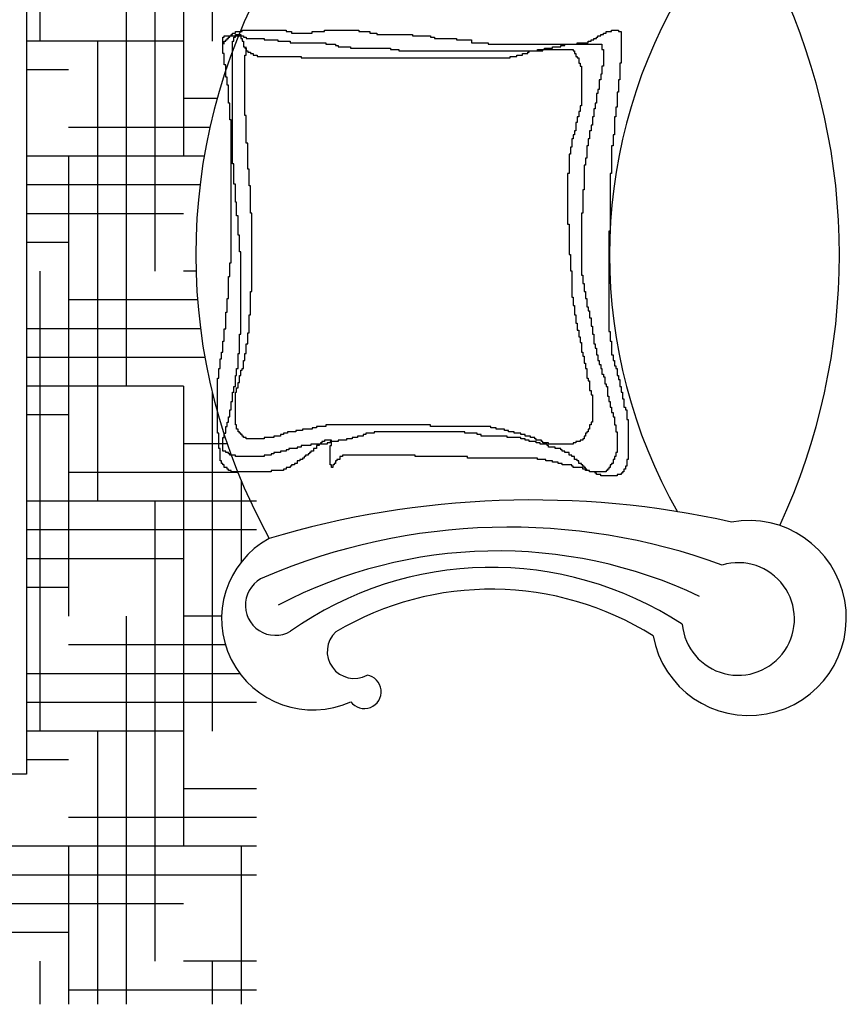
# Model space of a CAD drawing. Header units: millimetres. Extents: x -30782 to 40110, y 35885 to 73818.
# Tile 119 of 166: x 9181 to 10260, y 68543 to 69827. Entities that reach past the tile are written whole.
import ezdxf

# ---------------------------------------------------------------- set-up
doc = ezdxf.new("R2010")
doc.units = ezdxf.units.MM

# ---------------------------------------------------------------- blocks, each defined once
blk = doc.blocks.new('A$C107E516A')
for p, q in [((2691.2, 1848.9, -685.7), (2691.2, 1256.1, -685.7)), ((2916.2, 1848.9, -685.7), (2916.2, 1256.1, -685.7)), ((2878.7, 1706.1, -685.7), (2878.7, 1106.1, -685.7)), ((2841.2, 1556.1, -685.7), (2841.2, 956.1, -685.7)), ((2673.9, 1548.9, -685.7), (2673.9, 300, -685.7)), ((2803.7, 1406.1, -685.7), (2803.7, 806.1, -685.7)), ((2930.1, 1239.8, -685.7), (2930.1, 1261.3, -685.7)), ((2930.1, 1261.3, -685.7), (2931.9, 1261.3, -685.7)), ((2931.9, 1263.1, -685.7), (2957, 1263.1, -685.7)), ((2931.9, 1261.3, -685.7), (2931.9, 1263.1, -685.7)), ((2935.5, 1259.5, -685.7), (2937.3, 1259.5, -685.7)), ((2935.5, 1257.7, -685.7), (2935.5, 1259.5, -685.7)), ((2937.3, 1261.3, -685.7), (2939.1, 1261.3, -685.7)), ((2937.3, 1259.5, -685.7), (2937.3, 1261.3, -685.7)), ((2939.1, 1263.1, -685.7), (2940.9, 1263.1, -685.7)), ((2939.1, 1261.3, -685.7), (2939.1, 1263.1, -685.7)), ((2940.9, 1263.1, -685.7), (2940.9, 1264.9, -685.7)), ((2940.9, 1264.9, -685.7), (2942.7, 1264.9, -685.7)), ((2942.7, 1266.7, -685.7), (2946.3, 1266.7, -685.7)), ((2942.7, 1264.9, -685.7), (2942.7, 1266.7, -685.7)), ((2944.5, 1255.9, -685.7), (2944.5, 1261.3, -685.7)), ((2944.5, 1261.3, -685.7), (2946.3, 1261.3, -685.7)), ((2946.3, 1268.5, -685.7), (2955.2, 1268.5, -685.7)), ((2946.3, 1266.7, -685.7), (2946.3, 1268.5, -685.7)), ((2946.3, 1261.3, -685.7), (2946.3, 1264.9, -685.7)), ((2946.3, 1264.9, -685.7), (2953.4, 1264.9, -685.7)), ((2953.4, 1264.9, -685.7), (2953.4, 1259.5, -685.7)), ((2953.4, 1259.5, -685.7), (2955.2, 1259.5, -685.7)), ((2955.2, 1270.3, -685.7), (3012.6, 1270.3, -685.7)), ((2955.2, 1268.5, -685.7), (2955.2, 1270.3, -685.7)), ((2955.2, 1259.5, -685.7), (2955.2, 1255.9, -685.7)), ((2957, 1263.1, -685.7), (2957, 1261.3, -685.7)), ((2957, 1261.3, -685.7), (2960.6, 1261.3, -685.7)), ((2960.6, 1261.3, -685.7), (2960.6, 1259.5, -685.7)), ((2960.6, 1259.5, -685.7), (2983.9, 1259.5, -685.7)), ((2983.9, 1259.5, -685.7), (2983.9, 1257.7, -685.7)), ((3012.6, 1270.3, -685.7), (3012.6, 1268.5, -685.7)), ((3012.6, 1268.5, -685.7), (3019.7, 1268.5, -685.7)), ((3019.7, 1268.5, -685.7), (3019.7, 1266.7, -685.7)), ((3019.7, 1266.7, -685.7), (3046.6, 1266.7, -685.7)), ((3046.6, 1268.5, -685.7), (3062.8, 1268.5, -685.7)), ((3046.6, 1266.7, -685.7), (3046.6, 1268.5, -685.7)), ((3062.8, 1270.3, -685.7), (3107.6, 1270.3, -685.7)), ((3062.8, 1268.5, -685.7), (3062.8, 1270.3, -685.7)), ((3107.6, 1270.3, -685.7), (3107.6, 1268.5, -685.7)), ((3107.6, 1268.5, -685.7), (3121.9, 1268.5, -685.7)), ((3121.9, 1268.5, -685.7), (3121.9, 1266.7, -685.7)), ((3121.9, 1266.7, -685.7), (3130.9, 1266.7, -685.7)), ((3130.9, 1266.7, -685.7), (3130.9, 1264.9, -685.7)), ((3130.9, 1264.9, -685.7), (3177.5, 1264.9, -685.7)), ((3177.5, 1264.9, -685.7), (3177.5, 1263.1, -685.7)), ((3177.5, 1263.1, -685.7), (3200.8, 1263.1, -685.7)), ((3200.8, 1263.1, -685.7), (3200.8, 1261.3, -685.7)), ((3200.8, 1261.3, -685.7), (3206.2, 1261.3, -685.7)), ((3206.2, 1261.3, -685.7), (3206.2, 1259.5, -685.7)), ((3206.2, 1259.5, -685.7), (3234.8, 1259.5, -685.7)), ((3234.8, 1259.5, -685.7), (3234.8, 1257.7, -685.7)), ((3414.1, 1259.5, -685.7), (3417.7, 1259.5, -685.7)), ((3414.1, 1257.7, -685.7), (3414.1, 1259.5, -685.7)), ((3417.7, 1261.3, -685.7), (3419.5, 1261.3, -685.7)), ((3417.7, 1259.5, -685.7), (3417.7, 1261.3, -685.7)), ((3419.5, 1263.1, -685.7), (3423.1, 1263.1, -685.7)), ((3419.5, 1261.3, -685.7), (3419.5, 1263.1, -685.7)), ((3423.1, 1263.1, -685.7), (3423.1, 1264.9, -685.7)), ((3423.1, 1264.9, -685.7), (3426.6, 1264.9, -685.7)), ((3426.6, 1266.7, -685.7), (3430.2, 1266.7, -685.7)), ((3426.6, 1264.9, -685.7), (3426.6, 1266.7, -685.7)), ((3430.2, 1268.5, -685.7), (3437.4, 1268.5, -685.7)), ((3430.2, 1266.7, -685.7), (3430.2, 1268.5, -685.7)), ((3437.4, 1270.3, -685.7), (3446.4, 1270.3, -685.7)), ((3437.4, 1268.5, -685.7), (3437.4, 1270.3, -685.7)), ((3446.4, 1270.3, -685.7), (3446.4, 1268.5, -685.7)), ((3446.4, 1268.5, -685.7), (3449.9, 1268.5, -685.7)), ((3449.9, 1268.5, -685.7), (3449.9, 1227.2, -685.7)), ((2878.7, 1256.1, -685.7), (2673.9, 1256.1, -685.7)), ((2766.2, 1256.1, -685.7), (2766.2, 656.1, -685.7)), ((2931.9, 1255.9, -685.7), (2933.7, 1255.9, -685.7)), ((2931.9, 1252.3, -685.7), (2931.9, 1255.9, -685.7)), ((2933.7, 1255.9, -685.7), (2933.7, 1257.7, -685.7)), ((2933.7, 1257.7, -685.7), (2935.5, 1257.7, -685.7)), ((2942.7, 1096.3, -685.7), (2942.7, 1255.9, -685.7)), ((2942.7, 1255.9, -685.7), (2944.5, 1255.9, -685.7)), ((2955.2, 1255.9, -685.7), (2957, 1255.9, -685.7)), ((2957, 1255.9, -685.7), (2957, 1248.8, -685.7)), ((2957, 1248.8, -685.7), (2958.8, 1248.8, -685.7)), ((2958.8, 1248.8, -685.7), (2958.8, 1247, -685.7)), ((2958.8, 1247, -685.7), (2960.6, 1247, -685.7)), ((2960.6, 1238, -685.7), (2960.6, 1248.8, -685.7)), ((2960.6, 1247, -685.7), (2960.6, 1243.4, -685.7)), ((2983.9, 1257.7, -685.7), (3001.8, 1257.7, -685.7)), ((3001.8, 1257.7, -685.7), (3001.8, 1255.9, -685.7)), ((3001.8, 1255.9, -685.7), (3018, 1255.9, -685.7)), ((3018, 1255.9, -685.7), (3018, 1254.1, -685.7)), ((3018, 1254.1, -685.7), (3064.6, 1254.1, -685.7)), ((3064.6, 1254.1, -685.7), (3064.6, 1252.3, -685.7)), ((3064.6, 1252.3, -685.7), (3077.1, 1252.3, -685.7)), ((3077.1, 1252.3, -685.7), (3077.1, 1250.5, -685.7)), ((3077.1, 1250.5, -685.7), (3080.7, 1250.5, -685.7)), ((3080.7, 1250.5, -685.7), (3080.7, 1248.8, -685.7)), ((3080.7, 1248.8, -685.7), (3096.8, 1248.8, -685.7)), ((3096.8, 1248.8, -685.7), (3096.8, 1247, -685.7)), ((3096.8, 1247, -685.7), (3148.8, 1247, -685.7)), ((3148.8, 1247, -685.7), (3148.8, 1245.2, -685.7)), ((3234.8, 1257.7, -685.7), (3254.6, 1257.7, -685.7)), ((3254.6, 1257.7, -685.7), (3254.6, 1254.1, -685.7)), ((3254.6, 1254.1, -685.7), (3276.1, 1254.1, -685.7)), ((3276.1, 1254.1, -685.7), (3276.1, 1252.3, -685.7)), ((3276.1, 1252.3, -685.7), (3392.6, 1252.3, -685.7)), ((3349.6, 1245.2, -685.7), (3349.6, 1247, -685.7)), ((3349.6, 1247, -685.7), (3360.3, 1247, -685.7)), ((3360.3, 1248.8, -685.7), (3371.1, 1248.8, -685.7)), ((3360.3, 1247, -685.7), (3360.3, 1248.8, -685.7)), ((3371.1, 1250.5, -685.7), (3376.5, 1250.5, -685.7)), ((3371.1, 1248.8, -685.7), (3371.1, 1250.5, -685.7)), ((3376.5, 1252.3, -685.7), (3424.8, 1252.3, -685.7)), ((3376.5, 1250.5, -685.7), (3376.5, 1252.3, -685.7)), ((3392.6, 1254.1, -685.7), (3406.9, 1254.1, -685.7)), ((3392.6, 1252.3, -685.7), (3392.6, 1254.1, -685.7)), ((3406.9, 1255.9, -685.7), (3410.5, 1255.9, -685.7)), ((3406.9, 1254.1, -685.7), (3406.9, 1255.9, -685.7)), ((3410.5, 1255.9, -685.7), (3410.5, 1257.7, -685.7)), ((3410.5, 1257.7, -685.7), (3414.1, 1257.7, -685.7)), ((3424.8, 1252.3, -685.7), (3424.8, 1245.2, -685.7)), ((2931.9, 1239.8, -685.7), (2930.1, 1239.8, -685.7)), ((2931.9, 1225.4, -685.7), (2931.9, 1239.8, -685.7)), ((2958.8, 1238, -685.7), (2960.6, 1238, -685.7)), ((2958.8, 1159.1, -685.7), (2958.8, 1238, -685.7)), ((2960.6, 1243.4, -685.7), (2962.4, 1243.4, -685.7)), ((2962.4, 1243.4, -685.7), (2962.4, 1241.6, -685.7)), ((2962.4, 1241.6, -685.7), (2966, 1241.6, -685.7)), ((2966, 1241.6, -685.7), (2966, 1239.8, -685.7)), ((2966, 1239.8, -685.7), (2969.6, 1239.8, -685.7)), ((2969.6, 1239.8, -685.7), (2969.6, 1238, -685.7)), ((2969.6, 1238, -685.7), (2974.9, 1238, -685.7)), ((2974.9, 1238, -685.7), (2974.9, 1236.2, -685.7)), ((2974.9, 1236.2, -685.7), (3032.3, 1236.2, -685.7)), ((3032.3, 1236.2, -685.7), (3032.3, 1234.4, -685.7)), ((3032.3, 1234.4, -685.7), (3304.8, 1234.4, -685.7)), ((3148.8, 1245.2, -685.7), (3159.6, 1245.2, -685.7)), ((3159.6, 1245.2, -685.7), (3159.6, 1243.4, -685.7)), ((3159.6, 1243.4, -685.7), (3340.6, 1243.4, -685.7)), ((3304.8, 1234.4, -685.7), (3304.8, 1236.2, -685.7)), ((3304.8, 1236.2, -685.7), (3313.7, 1236.2, -685.7)), ((3313.7, 1238, -685.7), (3320.9, 1238, -685.7)), ((3313.7, 1236.2, -685.7), (3313.7, 1238, -685.7)), ((3320.9, 1239.8, -685.7), (3328.1, 1239.8, -685.7)), ((3320.9, 1238, -685.7), (3320.9, 1239.8, -685.7)), ((3328.1, 1241.6, -685.7), (3329.8, 1241.6, -685.7)), ((3328.1, 1239.8, -685.7), (3328.1, 1241.6, -685.7)), ((3329.8, 1243.4, -685.7), (3347.8, 1243.4, -685.7)), ((3329.8, 1241.6, -685.7), (3329.8, 1243.4, -685.7)), ((3340.6, 1245.2, -685.7), (3349.6, 1245.2, -685.7)), ((3340.6, 1243.4, -685.7), (3340.6, 1245.2, -685.7)), ((3347.8, 1243.4, -685.7), (3347.8, 1245.2, -685.7)), ((3347.8, 1245.2, -685.7), (3387.2, 1245.2, -685.7)), ((3387.2, 1245.2, -685.7), (3387.2, 1243.4, -685.7)), ((3387.2, 1243.4, -685.7), (3389, 1243.4, -685.7)), ((3389, 1243.4, -685.7), (3389, 1239.8, -685.7)), ((3389, 1239.8, -685.7), (3390.8, 1239.8, -685.7)), ((3390.8, 1239.8, -685.7), (3390.8, 1236.2, -685.7)), ((3390.8, 1236.2, -685.7), (3392.6, 1236.2, -685.7)), ((3392.6, 1236.2, -685.7), (3392.6, 1234.4, -685.7)), ((3392.6, 1234.4, -685.7), (3394.4, 1234.4, -685.7)), ((3394.4, 1234.4, -685.7), (3394.4, 1227.2, -685.7)), ((3424.8, 1245.2, -685.7), (3426.6, 1245.2, -685.7)), ((3426.6, 1245.2, -685.7), (3426.6, 1223.6, -685.7)), ((2933.7, 1225.4, -685.7), (2931.9, 1225.4, -685.7)), ((2933.7, 1209.3, -685.7), (2933.7, 1225.4, -685.7)), ((3394.4, 1227.2, -685.7), (3396.2, 1227.2, -685.7)), ((3396.2, 1227.2, -685.7), (3396.2, 1223.6, -685.7)), ((3396.2, 1223.6, -685.7), (3398, 1223.6, -685.7)), ((3398, 1223.6, -685.7), (3398, 1171.6, -685.7)), ((3424.8, 1223.6, -685.7), (3424.8, 1212.9, -685.7)), ((3426.6, 1223.6, -685.7), (3424.8, 1223.6, -685.7)), ((3448.2, 1227.2, -685.7), (3448.2, 1205.7, -685.7)), ((3449.9, 1227.2, -685.7), (3448.2, 1227.2, -685.7)), ((2728.7, 1218.6, -685.7), (2673.9, 1218.6, -685.7)), ((2935.5, 1209.3, -685.7), (2933.7, 1209.3, -685.7)), ((2935.5, 1198.5, -685.7), (2935.5, 1209.3, -685.7)), ((3423.1, 1212.9, -685.7), (3423.1, 1205.7, -685.7)), ((3424.8, 1212.9, -685.7), (3423.1, 1212.9, -685.7)), ((2937.3, 1198.5, -685.7), (2935.5, 1198.5, -685.7)), ((2937.3, 1175.2, -685.7), (2937.3, 1198.5, -685.7)), ((3421.3, 1205.7, -685.7), (3421.3, 1193.1, -685.7)), ((3423.1, 1205.7, -685.7), (3421.3, 1205.7, -685.7)), ((3446.4, 1205.7, -685.7), (3446.4, 1189.6, -685.7)), ((3448.2, 1205.7, -685.7), (3446.4, 1205.7, -685.7)), ((3417.7, 1187.8, -685.7), (3417.7, 1175.2, -685.7)), ((3419.5, 1187.8, -685.7), (3417.7, 1187.8, -685.7)), ((3419.5, 1193.1, -685.7), (3419.5, 1187.8, -685.7)), ((3421.3, 1193.1, -685.7), (3419.5, 1193.1, -685.7)), ((3444.6, 1189.6, -685.7), (3444.6, 1169.8, -685.7)), ((3446.4, 1189.6, -685.7), (3444.6, 1189.6, -685.7)), ((2922.4, 1181.1, -685.7), (2878.7, 1181.1, -685.7)), ((2939.1, 1175.2, -685.7), (2937.3, 1175.2, -685.7)), ((2939.1, 1153.7, -685.7), (2939.1, 1175.2, -685.7)), ((3396.2, 1171.6, -685.7), (3396.2, 1164.4, -685.7)), ((3398, 1171.6, -685.7), (3396.2, 1171.6, -685.7)), ((3415.9, 1175.2, -685.7), (3415.9, 1168, -685.7)), ((3417.7, 1175.2, -685.7), (3415.9, 1175.2, -685.7)), ((3442.8, 1169.8, -685.7), (3442.8, 1157.3, -685.7)), ((3444.6, 1169.8, -685.7), (3442.8, 1169.8, -685.7)), ((2960.6, 1159.1, -685.7), (2958.8, 1159.1, -685.7)), ((2960.6, 1123.2, -685.7), (2960.6, 1159.1, -685.7)), ((3392.6, 1157.3, -685.7), (3392.6, 1150.1, -685.7)), ((3394.4, 1157.3, -685.7), (3392.6, 1157.3, -685.7)), ((3396.2, 1164.4, -685.7), (3394.4, 1164.4, -685.7)), ((3394.4, 1164.4, -685.7), (3394.4, 1157.3, -685.7)), ((3412.3, 1157.3, -685.7), (3412.3, 1146.5, -685.7)), ((3414.1, 1157.3, -685.7), (3412.3, 1157.3, -685.7)), ((3414.1, 1168, -685.7), (3414.1, 1157.3, -685.7)), ((3415.9, 1168, -685.7), (3414.1, 1168, -685.7)), ((3441, 1157.3, -685.7), (3441, 1134, -685.7)), ((3442.8, 1157.3, -685.7), (3441, 1157.3, -685.7)), ((2913, 1143.6, -685.7), (2728.7, 1143.6, -685.7)), ((2940.9, 1153.7, -685.7), (2939.1, 1153.7, -685.7)), ((2940.9, 967.1, -685.7), (2940.9, 1153.7, -685.7)), ((3390.8, 1150.1, -685.7), (3390.8, 1139.3, -685.7)), ((3392.6, 1150.1, -685.7), (3390.8, 1150.1, -685.7)), ((3410.5, 1146.5, -685.7), (3410.5, 1139.3, -685.7)), ((3412.3, 1146.5, -685.7), (3410.5, 1146.5, -685.7)), ((3387.2, 1134, -685.7), (3387.2, 1128.6, -685.7)), ((3389, 1134, -685.7), (3387.2, 1134, -685.7)), ((3389, 1139.3, -685.7), (3389, 1134, -685.7)), ((3390.8, 1139.3, -685.7), (3389, 1139.3, -685.7)), ((3408.7, 1139.3, -685.7), (3408.7, 1128.6, -685.7)), ((3410.5, 1139.3, -685.7), (3408.7, 1139.3, -685.7)), ((3439.2, 1134, -685.7), (3439.2, 1119.6, -685.7)), ((3441, 1134, -685.7), (3439.2, 1134, -685.7)), ((2962.4, 1123.2, -685.7), (2960.6, 1123.2, -685.7)), ((2962.4, 1089.1, -685.7), (2962.4, 1123.2, -685.7)), ((3383.6, 1117.8, -685.7), (3383.6, 1108.8, -685.7)), ((3385.4, 1117.8, -685.7), (3383.6, 1117.8, -685.7)), ((3385.4, 1128.6, -685.7), (3385.4, 1117.8, -685.7)), ((3387.2, 1128.6, -685.7), (3385.4, 1128.6, -685.7)), ((3405.1, 1119.6, -685.7), (3405.1, 1103.5, -685.7)), ((3406.9, 1119.6, -685.7), (3405.1, 1119.6, -685.7)), ((3406.9, 1128.6, -685.7), (3406.9, 1119.6, -685.7)), ((3408.7, 1128.6, -685.7), (3406.9, 1128.6, -685.7)), ((3437.4, 1119.6, -685.7), (3437.4, 1083.7, -685.7)), ((3439.2, 1119.6, -685.7), (3437.4, 1119.6, -685.7)), ((2905.6, 1106.1, -685.7), (2673.9, 1106.1, -685.7)), ((2728.7, 1106.1, -685.7), (2728.7, 506.1, -685.7)), ((3381.8, 1108.8, -685.7), (3381.8, 1083.7, -685.7)), ((3383.6, 1108.8, -685.7), (3381.8, 1108.8, -685.7)), ((2944.5, 1096.3, -685.7), (2942.7, 1096.3, -685.7)), ((2944.5, 1069.4, -685.7), (2944.5, 1096.3, -685.7)), ((3403.3, 1094.5, -685.7), (3401.5, 1094.5, -685.7)), ((3401.5, 1094.5, -685.7), (3401.5, 1062.2, -685.7)), ((3403.3, 1103.5, -685.7), (3403.3, 1094.5, -685.7)), ((3405.1, 1103.5, -685.7), (3403.3, 1103.5, -685.7)), ((2964.2, 1089.1, -685.7), (2962.4, 1089.1, -685.7)), ((2964.2, 1067.6, -685.7), (2964.2, 1089.1, -685.7)), ((3381.8, 1083.7, -685.7), (3380, 1083.7, -685.7)), ((3380, 1083.7, -685.7), (3380, 1017.4, -685.7)), ((3437.4, 1083.7, -685.7), (3435.6, 1083.7, -685.7)), ((3435.6, 1083.7, -685.7), (3435.6, 1008.4, -685.7)), ((2900.1, 1068.6, -685.7), (2673.9, 1068.6, -685.7)), ((2946.3, 1069.4, -685.7), (2944.5, 1069.4, -685.7)), ((2946.3, 1046.1, -685.7), (2946.3, 1069.4, -685.7)), ((2966, 1067.6, -685.7), (2964.2, 1067.6, -685.7)), ((2966, 1031.7, -685.7), (2966, 1067.6, -685.7)), ((3399.8, 1062.2, -685.7), (3399.8, 1031.7, -685.7)), ((3401.5, 1062.2, -685.7), (3399.8, 1062.2, -685.7)), ((2948, 1046.1, -685.7), (2946.3, 1046.1, -685.7)), ((2948, 1028.1, -685.7), (2948, 1046.1, -685.7)), ((2878.7, 1031.1, -685.7), (2673.9, 1031.1, -685.7)), ((2949.8, 1028.1, -685.7), (2948, 1028.1, -685.7)), ((2949.8, 1003, -685.7), (2949.8, 1028.1, -685.7)), ((2967.8, 1031.7, -685.7), (2966, 1031.7, -685.7)), ((2967.8, 929.5, -685.7), (2967.8, 1031.7, -685.7)), ((3398, 1031.7, -685.7), (3398, 951, -685.7)), ((3399.8, 1031.7, -685.7), (3398, 1031.7, -685.7)), ((3380, 1017.4, -685.7), (3381.8, 1017.4, -685.7)), ((3381.8, 1017.4, -685.7), (3381.8, 977.9, -685.7)), ((2951.6, 1003, -685.7), (2949.8, 1003, -685.7)), ((2951.6, 981.5, -685.7), (2951.6, 1003, -685.7)), ((3433.8, 1008.4, -685.7), (3433.8, 877.5, -685.7)), ((3435.6, 1008.4, -685.7), (3433.8, 1008.4, -685.7)), ((2728.7, 993.6, -685.7), (2673.9, 993.6, -685.7)), ((2953.4, 981.5, -685.7), (2951.6, 981.5, -685.7)), ((2953.4, 873.9, -685.7), (2953.4, 981.5, -685.7)), ((3381.8, 977.9, -685.7), (3383.6, 977.9, -685.7)), ((3383.6, 977.9, -685.7), (3383.6, 956.4, -685.7)), ((2939.1, 967.1, -685.7), (2940.9, 967.1, -685.7)), ((2939.1, 949.2, -685.7), (2939.1, 967.1, -685.7)), ((2691.2, 956.1, -685.7), (2691.2, 356.1, -685.7)), ((2895, 956.1, -685.7), (2878.7, 956.1, -685.7)), ((3383.6, 956.4, -685.7), (3385.4, 956.4, -685.7)), ((3385.4, 956.4, -685.7), (3385.4, 922.3, -685.7)), ((3398, 951, -685.7), (3399.8, 951, -685.7)), ((3399.8, 951, -685.7), (3399.8, 940.2, -685.7)), ((2937.3, 949.2, -685.7), (2939.1, 949.2, -685.7)), ((2937.3, 920.5, -685.7), (2937.3, 949.2, -685.7)), ((3399.8, 940.2, -685.7), (3401.5, 940.2, -685.7)), ((3401.5, 940.2, -685.7), (3401.5, 929.5, -685.7)), ((2966, 929.5, -685.7), (2967.8, 929.5, -685.7)), ((2966, 899, -685.7), (2966, 929.5, -685.7)), ((3401.5, 929.5, -685.7), (3403.3, 929.5, -685.7)), ((3403.3, 929.5, -685.7), (3403.3, 920.5, -685.7)), ((2897, 918.6, -685.7), (2728.7, 918.6, -685.7)), ((2935.5, 920.5, -685.7), (2937.3, 920.5, -685.7)), ((2935.5, 902.6, -685.7), (2935.5, 920.5, -685.7)), ((3385.4, 922.3, -685.7), (3387.2, 922.3, -685.7)), ((3387.2, 922.3, -685.7), (3387.2, 911.5, -685.7)), ((3403.3, 920.5, -685.7), (3405.1, 920.5, -685.7)), ((3405.1, 920.5, -685.7), (3405.1, 909.7, -685.7)), ((2933.7, 902.6, -685.7), (2935.5, 902.6, -685.7)), ((2933.7, 881, -685.7), (2933.7, 902.6, -685.7)), ((2964.2, 899, -685.7), (2966, 899, -685.7)), ((2964.2, 875.7, -685.7), (2964.2, 899, -685.7)), ((3387.2, 911.5, -685.7), (3389, 911.5, -685.7)), ((3389, 911.5, -685.7), (3389, 899, -685.7)), ((3389, 899, -685.7), (3390.8, 899, -685.7)), ((3390.8, 899, -685.7), (3390.8, 888.2, -685.7)), ((3405.1, 909.7, -685.7), (3406.9, 909.7, -685.7)), ((3406.9, 909.7, -685.7), (3406.9, 904.4, -685.7)), ((3406.9, 904.4, -685.7), (3408.7, 904.4, -685.7)), ((3408.7, 904.4, -685.7), (3408.7, 895.4, -685.7)), ((3390.8, 888.2, -685.7), (3392.6, 888.2, -685.7)), ((3392.6, 888.2, -685.7), (3392.6, 879.2, -685.7)), ((3408.7, 895.4, -685.7), (3410.5, 895.4, -685.7)), ((3410.5, 895.4, -685.7), (3410.5, 884.6, -685.7)), ((2900.8, 881.1, -685.7), (2673.9, 881.1, -685.7)), ((2931.9, 881, -685.7), (2933.7, 881, -685.7)), ((2931.9, 864.9, -685.7), (2931.9, 881, -685.7)), ((2951.6, 848.8, -685.7), (2951.6, 873.9, -685.7)), ((2951.6, 873.9, -685.7), (2953.4, 873.9, -685.7)), ((2962.4, 861.3, -685.7), (2962.4, 875.7, -685.7)), ((2962.4, 875.7, -685.7), (2964.2, 875.7, -685.7)), ((3392.6, 879.2, -685.7), (3394.4, 879.2, -685.7)), ((3394.4, 879.2, -685.7), (3394.4, 870.3, -685.7)), ((3410.5, 884.6, -685.7), (3412.3, 884.6, -685.7)), ((3412.3, 884.6, -685.7), (3412.3, 873.9, -685.7)), ((3412.3, 873.9, -685.7), (3414.1, 873.9, -685.7)), ((3414.1, 873.9, -685.7), (3414.1, 861.3, -685.7)), ((3433.8, 877.5, -685.7), (3435.6, 877.5, -685.7)), ((3435.6, 877.5, -685.7), (3435.6, 864.9, -685.7)), ((2930.1, 850.5, -685.7), (2930.1, 864.9, -685.7)), ((2930.1, 864.9, -685.7), (2931.9, 864.9, -685.7)), ((2960.6, 861.3, -685.7), (2962.4, 861.3, -685.7)), ((2960.6, 848.8, -685.7), (2960.6, 861.3, -685.7)), ((3394.4, 870.3, -685.7), (3396.2, 870.3, -685.7)), ((3396.2, 870.3, -685.7), (3396.2, 863.1, -685.7)), ((3396.2, 863.1, -685.7), (3398, 863.1, -685.7)), ((3398, 863.1, -685.7), (3398, 850.5, -685.7)), ((3414.1, 861.3, -685.7), (3415.9, 861.3, -685.7)), ((3415.9, 861.3, -685.7), (3415.9, 855.9, -685.7)), ((3435.6, 864.9, -685.7), (3437.4, 864.9, -685.7)), ((3437.4, 864.9, -685.7), (3437.4, 847, -685.7)), ((2928.3, 850.5, -685.7), (2930.1, 850.5, -685.7)), ((2928.3, 841.6, -685.7), (2928.3, 850.5, -685.7)), ((2949.8, 848.8, -685.7), (2951.6, 848.8, -685.7)), ((2949.8, 829, -685.7), (2949.8, 848.8, -685.7)), ((2958.8, 848.8, -685.7), (2960.6, 848.8, -685.7)), ((2958.8, 839.8, -685.7), (2958.8, 848.8, -685.7)), ((3398, 850.5, -685.7), (3399.8, 850.5, -685.7)), ((3399.8, 850.5, -685.7), (3399.8, 845.2, -685.7)), ((3415.9, 855.9, -685.7), (3417.7, 855.9, -685.7)), ((3417.7, 855.9, -685.7), (3417.7, 847, -685.7)), ((2906.5, 843.6, -685.7), (2673.9, 843.6, -685.7)), ((2926.5, 841.6, -685.7), (2928.3, 841.6, -685.7)), ((2926.5, 829, -685.7), (2926.5, 841.6, -685.7)), ((2957, 839.8, -685.7), (2958.8, 839.8, -685.7)), ((2957, 829, -685.7), (2957, 839.8, -685.7)), ((3399.8, 845.2, -685.7), (3401.5, 845.2, -685.7)), ((3401.5, 845.2, -685.7), (3401.5, 836.2, -685.7)), ((3401.5, 836.2, -685.7), (3403.3, 836.2, -685.7)), ((3403.3, 836.2, -685.7), (3403.3, 829, -685.7)), ((3417.7, 847, -685.7), (3419.5, 847, -685.7)), ((3419.5, 847, -685.7), (3419.5, 839.8, -685.7)), ((3419.5, 839.8, -685.7), (3421.3, 839.8, -685.7)), ((3421.3, 839.8, -685.7), (3421.3, 834.4, -685.7)), ((3437.4, 847, -685.7), (3439.2, 847, -685.7)), ((3439.2, 847, -685.7), (3439.2, 839.8, -685.7)), ((3439.2, 839.8, -685.7), (3441, 839.8, -685.7)), ((3441, 839.8, -685.7), (3441, 832.6, -685.7)), ((2924.7, 829, -685.7), (2926.5, 829, -685.7)), ((2924.7, 816.5, -685.7), (2924.7, 829, -685.7)), ((2948, 829, -685.7), (2949.8, 829, -685.7)), ((2948, 820.1, -685.7), (2948, 829, -685.7)), ((2953.4, 827.2, -685.7), (2955.2, 827.2, -685.7)), ((2953.4, 820.1, -685.7), (2953.4, 827.2, -685.7)), ((2955.2, 829, -685.7), (2957, 829, -685.7)), ((2955.2, 827.2, -685.7), (2955.2, 829, -685.7)), ((3403.3, 829, -685.7), (3405.1, 829, -685.7)), ((3405.1, 829, -685.7), (3405.1, 816.5, -685.7)), ((3421.3, 834.4, -685.7), (3423.1, 834.4, -685.7)), ((3423.1, 834.4, -685.7), (3423.1, 829, -685.7)), ((3423.1, 829, -685.7), (3424.8, 829, -685.7)), ((3424.8, 829, -685.7), (3424.8, 821.8, -685.7)), ((3424.8, 821.8, -685.7), (3426.6, 821.8, -685.7)), ((3426.6, 821.8, -685.7), (3426.6, 818.3, -685.7)), ((3441, 832.6, -685.7), (3442.8, 832.6, -685.7)), ((3442.8, 832.6, -685.7), (3442.8, 829, -685.7)), ((3442.8, 829, -685.7), (3444.6, 829, -685.7)), ((3444.6, 829, -685.7), (3444.6, 820.1, -685.7)), ((2922.9, 744.7, -685.7), (2922.9, 816.5, -685.7)), ((2922.9, 816.5, -685.7), (2924.7, 816.5, -685.7)), ((2946.3, 805.7, -685.7), (2946.3, 820.1, -685.7)), ((2946.3, 820.1, -685.7), (2948, 820.1, -685.7)), ((2949.8, 803.9, -685.7), (2949.8, 811.1, -685.7)), ((2949.8, 811.1, -685.7), (2951.6, 811.1, -685.7)), ((2951.6, 820.1, -685.7), (2953.4, 820.1, -685.7)), ((2951.6, 811.1, -685.7), (2951.6, 820.1, -685.7)), ((3405.1, 816.5, -685.7), (3406.9, 816.5, -685.7)), ((3406.9, 816.5, -685.7), (3406.9, 812.9, -685.7)), ((3406.9, 812.9, -685.7), (3408.7, 812.9, -685.7)), ((3408.7, 812.9, -685.7), (3408.7, 800.3, -685.7)), ((3426.6, 818.3, -685.7), (3428.4, 818.3, -685.7)), ((3428.4, 818.3, -685.7), (3428.4, 809.3, -685.7)), ((3428.4, 809.3, -685.7), (3430.2, 809.3, -685.7)), ((3430.2, 809.3, -685.7), (3430.2, 805.7, -685.7)), ((3444.6, 820.1, -685.7), (3446.4, 820.1, -685.7)), ((3446.4, 820.1, -685.7), (3446.4, 814.7, -685.7)), ((3446.4, 814.7, -685.7), (3448.2, 814.7, -685.7)), ((3448.2, 814.7, -685.7), (3448.2, 805.7, -685.7)), ((2878.7, 806.1, -685.7), (2673.9, 806.1, -685.7)), ((2878.7, 806.1, -685.7), (2878.7, 206.1, -685.7)), ((2916.2, 797.5, -685.7), (2916.2, 356.1, -685.7)), ((2942.7, 798.5, -685.7), (2944.5, 798.5, -685.7)), ((2942.7, 786, -685.7), (2942.7, 798.5, -685.7)), ((2944.5, 805.7, -685.7), (2946.3, 805.7, -685.7)), ((2944.5, 798.5, -685.7), (2944.5, 805.7, -685.7)), ((2946.3, 755.5, -685.7), (2946.3, 798.5, -685.7)), ((2946.3, 798.5, -685.7), (2948, 798.5, -685.7)), ((2948, 803.9, -685.7), (2949.8, 803.9, -685.7)), ((2948, 798.5, -685.7), (2948, 803.9, -685.7)), ((3408.7, 800.3, -685.7), (3410.5, 800.3, -685.7)), ((3410.5, 800.3, -685.7), (3410.5, 794.9, -685.7)), ((3430.2, 805.7, -685.7), (3432, 805.7, -685.7)), ((3432, 805.7, -685.7), (3432, 793.2, -685.7)), ((3448.2, 805.7, -685.7), (3449.9, 805.7, -685.7)), ((3449.9, 805.7, -685.7), (3449.9, 798.5, -685.7)), ((3449.9, 798.5, -685.7), (3451.7, 798.5, -685.7)), ((3451.7, 798.5, -685.7), (3451.7, 789.6, -685.7)), ((2940.9, 775.2, -685.7), (2940.9, 786, -685.7)), ((2940.9, 786, -685.7), (2942.7, 786, -685.7)), ((3410.5, 794.9, -685.7), (3412.3, 794.9, -685.7)), ((3412.3, 794.9, -685.7), (3412.3, 759.1, -685.7)), ((3432, 793.2, -685.7), (3433.8, 793.2, -685.7)), ((3433.8, 793.2, -685.7), (3433.8, 786, -685.7)), ((3433.8, 786, -685.7), (3435.6, 786, -685.7)), ((3435.6, 786, -685.7), (3435.6, 778.8, -685.7)), ((3451.7, 789.6, -685.7), (3453.5, 789.6, -685.7)), ((3453.5, 789.6, -685.7), (3453.5, 778.8, -685.7)), ((2939.1, 775.2, -685.7), (2940.9, 775.2, -685.7)), ((2939.1, 766.2, -685.7), (2939.1, 775.2, -685.7)), ((3435.6, 778.8, -685.7), (3437.4, 778.8, -685.7)), ((3437.4, 778.8, -685.7), (3437.4, 771.6, -685.7)), ((3437.4, 771.6, -685.7), (3439.2, 771.6, -685.7)), ((3439.2, 771.6, -685.7), (3439.2, 766.2, -685.7)), ((3453.5, 778.8, -685.7), (3455.3, 778.8, -685.7)), ((3455.3, 778.8, -685.7), (3455.3, 775.2, -685.7)), ((3455.3, 775.2, -685.7), (3457.1, 775.2, -685.7)), ((3457.1, 775.2, -685.7), (3457.1, 762.7, -685.7)), ((2728.7, 768.6, -685.7), (2673.9, 768.6, -685.7)), ((2935.5, 759.1, -685.7), (2937.3, 759.1, -685.7)), ((2935.5, 753.7, -685.7), (2935.5, 759.1, -685.7)), ((2937.3, 766.2, -685.7), (2939.1, 766.2, -685.7)), ((2937.3, 759.1, -685.7), (2937.3, 766.2, -685.7)), ((3410.5, 759.1, -685.7), (3410.5, 755.5, -685.7)), ((3412.3, 759.1, -685.7), (3410.5, 759.1, -685.7)), ((3439.2, 766.2, -685.7), (3441, 766.2, -685.7)), ((3441, 766.2, -685.7), (3441, 755.5, -685.7)), ((3457.1, 762.7, -685.7), (3458.9, 762.7, -685.7)), ((3458.9, 762.7, -685.7), (3458.9, 710.6, -685.7)), ((2933.7, 753.7, -685.7), (2935.5, 753.7, -685.7)), ((2933.7, 744.7, -685.7), (2933.7, 753.7, -685.7)), ((2948, 755.5, -685.7), (2946.3, 755.5, -685.7)), ((2948, 750.1, -685.7), (2948, 755.5, -685.7)), ((2949.8, 750.1, -685.7), (2948, 750.1, -685.7)), ((2949.8, 746.5, -685.7), (2949.8, 750.1, -685.7)), ((2951.6, 746.5, -685.7), (2949.8, 746.5, -685.7)), ((2951.6, 744.7, -685.7), (2951.6, 746.5, -685.7)), ((3014.4, 746.5, -685.7), (3014.4, 744.7, -685.7)), ((3025.1, 746.5, -685.7), (3014.4, 746.5, -685.7)), ((3034.1, 748.3, -685.7), (3025.1, 748.3, -685.7)), ((3025.1, 748.3, -685.7), (3025.1, 746.5, -685.7)), ((3034.1, 750.1, -685.7), (3034.1, 748.3, -685.7)), ((3046.6, 750.1, -685.7), (3034.1, 750.1, -685.7)), ((3046.6, 751.9, -685.7), (3046.6, 750.1, -685.7)), ((3052, 751.9, -685.7), (3046.6, 751.9, -685.7)), ((3052, 753.7, -685.7), (3052, 751.9, -685.7)), ((3064.6, 753.7, -685.7), (3052, 753.7, -685.7)), ((3064.6, 755.5, -685.7), (3064.6, 753.7, -685.7)), ((3200.8, 755.5, -685.7), (3064.6, 755.5, -685.7)), ((3127.3, 746.5, -685.7), (3127.3, 744.7, -685.7)), ((3245.6, 746.5, -685.7), (3127.3, 746.5, -685.7)), ((3200.8, 753.7, -685.7), (3200.8, 755.5, -685.7)), ((3279.7, 753.7, -685.7), (3200.8, 753.7, -685.7)), ((3245.6, 744.7, -685.7), (3245.6, 746.5, -685.7)), ((3279.7, 751.9, -685.7), (3279.7, 753.7, -685.7)), ((3286.8, 751.9, -685.7), (3279.7, 751.9, -685.7)), ((3286.8, 750.1, -685.7), (3286.8, 751.9, -685.7)), ((3297.6, 750.1, -685.7), (3286.8, 750.1, -685.7)), ((3297.6, 748.3, -685.7), (3297.6, 750.1, -685.7)), ((3303, 748.3, -685.7), (3297.6, 748.3, -685.7)), ((3303, 746.5, -685.7), (3303, 748.3, -685.7)), ((3310.1, 746.5, -685.7), (3303, 746.5, -685.7)), ((3310.1, 744.7, -685.7), (3310.1, 746.5, -685.7)), ((3405.1, 746.5, -685.7), (3405.1, 744.7, -685.7)), ((3406.9, 746.5, -685.7), (3405.1, 746.5, -685.7)), ((3406.9, 750.1, -685.7), (3406.9, 746.5, -685.7)), ((3408.7, 750.1, -685.7), (3406.9, 750.1, -685.7)), ((3408.7, 755.5, -685.7), (3408.7, 750.1, -685.7)), ((3410.5, 755.5, -685.7), (3408.7, 755.5, -685.7)), ((3441, 755.5, -685.7), (3442.8, 755.5, -685.7)), ((3442.8, 755.5, -685.7), (3442.8, 746.5, -685.7)), ((3442.8, 746.5, -685.7), (3444.6, 746.5, -685.7)), ((3444.6, 746.5, -685.7), (3444.6, 719.6, -685.7)), ((2924.7, 744.7, -685.7), (2922.9, 744.7, -685.7)), ((2924.7, 725, -685.7), (2924.7, 744.7, -685.7)), ((2930.1, 739.3, -685.7), (2931.9, 739.3, -685.7)), ((2930.1, 721.4, -685.7), (2930.1, 739.3, -685.7)), ((2931.9, 739.3, -685.7), (2931.9, 744.7, -685.7)), ((2931.9, 744.7, -685.7), (2933.7, 744.7, -685.7)), ((2953.4, 744.7, -685.7), (2951.6, 744.7, -685.7)), ((2953.4, 742.9, -685.7), (2953.4, 744.7, -685.7)), ((2955.2, 742.9, -685.7), (2953.4, 742.9, -685.7)), ((2955.2, 741.1, -685.7), (2955.2, 742.9, -685.7)), ((2957, 741.1, -685.7), (2955.2, 741.1, -685.7)), ((2957, 739.3, -685.7), (2957, 741.1, -685.7)), ((2960.6, 739.3, -685.7), (2957, 739.3, -685.7)), ((2960.6, 737.5, -685.7), (2960.6, 739.3, -685.7)), ((2983.9, 737.5, -685.7), (2960.6, 737.5, -685.7)), ((2996.4, 739.3, -685.7), (2983.9, 739.3, -685.7)), ((2983.9, 739.3, -685.7), (2983.9, 737.5, -685.7)), ((2996.4, 741.1, -685.7), (2996.4, 739.3, -685.7)), ((3005.4, 741.1, -685.7), (2996.4, 741.1, -685.7)), ((3005.4, 742.9, -685.7), (3005.4, 741.1, -685.7)), ((3009, 742.9, -685.7), (3005.4, 742.9, -685.7)), ((3009, 744.7, -685.7), (3009, 742.9, -685.7)), ((3014.4, 744.7, -685.7), (3009, 744.7, -685.7)), ((3059.2, 732.2, -685.7), (3057.4, 732.2, -685.7)), ((3057.4, 732.2, -685.7), (3057.4, 730.4, -685.7)), ((3059.2, 734, -685.7), (3059.2, 732.2, -685.7)), ((3062.8, 734, -685.7), (3059.2, 734, -685.7)), ((3062.8, 735.8, -685.7), (3062.8, 734, -685.7)), ((3071.7, 735.8, -685.7), (3062.8, 735.8, -685.7)), ((3069.9, 732.2, -685.7), (3066.3, 732.2, -685.7)), ((3066.3, 732.2, -685.7), (3066.3, 730.4, -685.7)), ((3069.9, 734, -685.7), (3069.9, 732.2, -685.7)), ((3080.7, 734, -685.7), (3069.9, 734, -685.7)), ((3071.7, 728.6, -685.7), (3071.7, 735.8, -685.7)), ((3091.4, 735.8, -685.7), (3080.7, 735.8, -685.7)), ((3080.7, 735.8, -685.7), (3080.7, 734, -685.7)), ((3091.4, 737.5, -685.7), (3091.4, 735.8, -685.7)), ((3098.6, 737.5, -685.7), (3091.4, 737.5, -685.7)), ((3105.8, 739.3, -685.7), (3098.6, 739.3, -685.7)), ((3098.6, 739.3, -685.7), (3098.6, 737.5, -685.7)), ((3105.8, 741.1, -685.7), (3105.8, 739.3, -685.7)), ((3113, 741.1, -685.7), (3105.8, 741.1, -685.7)), ((3113, 742.9, -685.7), (3113, 741.1, -685.7)), ((3116.5, 742.9, -685.7), (3113, 742.9, -685.7)), ((3116.5, 744.7, -685.7), (3116.5, 742.9, -685.7)), ((3127.3, 744.7, -685.7), (3116.5, 744.7, -685.7)), ((3261.7, 744.7, -685.7), (3245.6, 744.7, -685.7)), ((3261.7, 742.9, -685.7), (3261.7, 744.7, -685.7)), ((3267.1, 742.9, -685.7), (3261.7, 742.9, -685.7)), ((3267.1, 741.1, -685.7), (3267.1, 742.9, -685.7)), ((3301.2, 741.1, -685.7), (3267.1, 741.1, -685.7)), ((3301.2, 739.3, -685.7), (3301.2, 741.1, -685.7)), ((3319.1, 739.3, -685.7), (3301.2, 739.3, -685.7)), ((3319.1, 744.7, -685.7), (3310.1, 744.7, -685.7)), ((3319.1, 742.9, -685.7), (3319.1, 744.7, -685.7)), ((3324.5, 742.9, -685.7), (3319.1, 742.9, -685.7)), ((3319.1, 737.5, -685.7), (3319.1, 739.3, -685.7)), ((3324.5, 737.5, -685.7), (3319.1, 737.5, -685.7)), ((3324.5, 741.1, -685.7), (3324.5, 742.9, -685.7)), ((3331.6, 741.1, -685.7), (3324.5, 741.1, -685.7)), ((3324.5, 735.8, -685.7), (3324.5, 737.5, -685.7)), ((3329.8, 735.8, -685.7), (3324.5, 735.8, -685.7)), ((3329.8, 734, -685.7), (3329.8, 735.8, -685.7)), ((3338.8, 734, -685.7), (3329.8, 734, -685.7)), ((3331.6, 739.3, -685.7), (3331.6, 741.1, -685.7)), ((3337, 739.3, -685.7), (3331.6, 739.3, -685.7)), ((3337, 737.5, -685.7), (3337, 739.3, -685.7)), ((3338.8, 737.5, -685.7), (3337, 737.5, -685.7)), ((3338.8, 735.8, -685.7), (3338.8, 737.5, -685.7)), ((3346, 735.8, -685.7), (3338.8, 735.8, -685.7)), ((3338.8, 732.2, -685.7), (3338.8, 734, -685.7)), ((3344.2, 732.2, -685.7), (3338.8, 732.2, -685.7)), ((3344.2, 730.4, -685.7), (3344.2, 732.2, -685.7)), ((3346, 734, -685.7), (3346, 735.8, -685.7)), ((3347.8, 734, -685.7), (3346, 734, -685.7)), ((3347.8, 732.2, -685.7), (3347.8, 734, -685.7)), ((3354.9, 732.2, -685.7), (3347.8, 732.2, -685.7)), ((3354.9, 730.4, -685.7), (3354.9, 732.2, -685.7)), ((3390.8, 732.2, -685.7), (3387.2, 732.2, -685.7)), ((3387.2, 732.2, -685.7), (3387.2, 730.4, -685.7)), ((3396.2, 734, -685.7), (3390.8, 734, -685.7)), ((3390.8, 734, -685.7), (3390.8, 732.2, -685.7)), ((3396.2, 735.8, -685.7), (3396.2, 734, -685.7)), ((3399.8, 735.8, -685.7), (3396.2, 735.8, -685.7)), ((3399.8, 737.5, -685.7), (3399.8, 735.8, -685.7)), ((3401.5, 737.5, -685.7), (3399.8, 737.5, -685.7)), ((3401.5, 741.1, -685.7), (3401.5, 737.5, -685.7)), ((3403.3, 741.1, -685.7), (3401.5, 741.1, -685.7)), ((3403.3, 744.7, -685.7), (3403.3, 741.1, -685.7)), ((3405.1, 744.7, -685.7), (3403.3, 744.7, -685.7)), ((2935.6, 731.1, -685.7), (2878.7, 731.1, -685.7)), ((2926.5, 725, -685.7), (2924.7, 725, -685.7)), ((2926.5, 708.8, -685.7), (2926.5, 725, -685.7)), ((2933.7, 721.4, -685.7), (2930.1, 721.4, -685.7)), ((2933.7, 719.6, -685.7), (2933.7, 721.4, -685.7)), ((2937.3, 719.6, -685.7), (2933.7, 719.6, -685.7)), ((2937.3, 717.8, -685.7), (2937.3, 719.6, -685.7)), ((2996.4, 719.6, -685.7), (2996.4, 717.8, -685.7)), ((3005.4, 719.6, -685.7), (2996.4, 719.6, -685.7)), ((3005.4, 721.4, -685.7), (3005.4, 719.6, -685.7)), ((3012.6, 721.4, -685.7), (3005.4, 721.4, -685.7)), ((3012.6, 723.2, -685.7), (3012.6, 721.4, -685.7)), ((3016.2, 723.2, -685.7), (3012.6, 723.2, -685.7)), ((3016.2, 725, -685.7), (3016.2, 723.2, -685.7)), ((3026.9, 725, -685.7), (3016.2, 725, -685.7)), ((3032.3, 726.8, -685.7), (3026.9, 726.8, -685.7)), ((3026.9, 726.8, -685.7), (3026.9, 725, -685.7)), ((3044.8, 728.6, -685.7), (3032.3, 728.6, -685.7)), ((3032.3, 728.6, -685.7), (3032.3, 726.8, -685.7)), ((3043, 719.6, -685.7), (3043, 717.8, -685.7)), ((3044.8, 719.6, -685.7), (3043, 719.6, -685.7)), ((3044.8, 730.4, -685.7), (3044.8, 728.6, -685.7)), ((3066.3, 730.4, -685.7), (3044.8, 730.4, -685.7)), ((3044.8, 721.4, -685.7), (3044.8, 719.6, -685.7)), ((3048.4, 721.4, -685.7), (3044.8, 721.4, -685.7)), ((3048.4, 725, -685.7), (3048.4, 721.4, -685.7)), ((3052, 725, -685.7), (3048.4, 725, -685.7)), ((3052, 728.6, -685.7), (3052, 725, -685.7)), ((3055.6, 728.6, -685.7), (3052, 728.6, -685.7)), ((3055.6, 730.4, -685.7), (3055.6, 728.6, -685.7)), ((3057.4, 730.4, -685.7), (3055.6, 730.4, -685.7)), ((3069.9, 728.6, -685.7), (3071.7, 728.6, -685.7)), ((3069.9, 703.5, -685.7), (3069.9, 728.6, -685.7)), ((3353.1, 730.4, -685.7), (3344.2, 730.4, -685.7)), ((3353.1, 728.6, -685.7), (3353.1, 730.4, -685.7)), ((3354.9, 728.6, -685.7), (3353.1, 728.6, -685.7)), ((3387.2, 730.4, -685.7), (3354.9, 730.4, -685.7)), ((3354.9, 726.8, -685.7), (3354.9, 728.6, -685.7)), ((3363.9, 726.8, -685.7), (3354.9, 726.8, -685.7)), ((3363.9, 725, -685.7), (3363.9, 726.8, -685.7)), ((3371.1, 725, -685.7), (3363.9, 725, -685.7)), ((3371.1, 723.2, -685.7), (3371.1, 725, -685.7)), ((3372.9, 723.2, -685.7), (3371.1, 723.2, -685.7)), ((3372.9, 721.4, -685.7), (3372.9, 723.2, -685.7)), ((3376.5, 721.4, -685.7), (3372.9, 721.4, -685.7)), ((3376.5, 719.6, -685.7), (3376.5, 721.4, -685.7)), ((3381.8, 719.6, -685.7), (3376.5, 719.6, -685.7)), ((3381.8, 716, -685.7), (3381.8, 719.6, -685.7)), ((3442.8, 719.6, -685.7), (3442.8, 714.2, -685.7)), ((3444.6, 719.6, -685.7), (3442.8, 719.6, -685.7)), ((2928.3, 708.8, -685.7), (2926.5, 708.8, -685.7)), ((2928.3, 705.3, -685.7), (2928.3, 708.8, -685.7)), ((2939.1, 717.8, -685.7), (2937.3, 717.8, -685.7)), ((2939.1, 716, -685.7), (2939.1, 717.8, -685.7)), ((2946.3, 716, -685.7), (2939.1, 716, -685.7)), ((2946.3, 714.2, -685.7), (2946.3, 716, -685.7)), ((2983.9, 714.2, -685.7), (2946.3, 714.2, -685.7)), ((2983.9, 716, -685.7), (2983.9, 714.2, -685.7)), ((2992.9, 716, -685.7), (2983.9, 716, -685.7)), ((2996.4, 717.8, -685.7), (2992.9, 717.8, -685.7)), ((2992.9, 717.8, -685.7), (2992.9, 716, -685.7)), ((3030.5, 708.8, -685.7), (3026.9, 708.8, -685.7)), ((3026.9, 708.8, -685.7), (3026.9, 705.3, -685.7)), ((3034.1, 710.6, -685.7), (3030.5, 710.6, -685.7)), ((3030.5, 710.6, -685.7), (3030.5, 708.8, -685.7)), ((3034.1, 712.4, -685.7), (3034.1, 710.6, -685.7)), ((3035.9, 712.4, -685.7), (3034.1, 712.4, -685.7)), ((3035.9, 714.2, -685.7), (3035.9, 712.4, -685.7)), ((3037.7, 714.2, -685.7), (3035.9, 714.2, -685.7)), ((3037.7, 716, -685.7), (3037.7, 714.2, -685.7)), ((3041.3, 716, -685.7), (3037.7, 716, -685.7)), ((3041.3, 717.8, -685.7), (3041.3, 716, -685.7)), ((3043, 717.8, -685.7), (3041.3, 717.8, -685.7)), ((3077.1, 708.8, -685.7), (3077.1, 705.3, -685.7)), ((3078.9, 708.8, -685.7), (3077.1, 708.8, -685.7)), ((3078.9, 710.6, -685.7), (3078.9, 708.8, -685.7)), ((3082.5, 710.6, -685.7), (3078.9, 710.6, -685.7)), ((3082.5, 714.2, -685.7), (3082.5, 710.6, -685.7)), ((3086.1, 714.2, -685.7), (3082.5, 714.2, -685.7)), ((3086.1, 716, -685.7), (3086.1, 714.2, -685.7)), ((3181.1, 716, -685.7), (3086.1, 716, -685.7)), ((3181.1, 714.2, -685.7), (3181.1, 716, -685.7)), ((3249.2, 714.2, -685.7), (3181.1, 714.2, -685.7)), ((3249.2, 712.4, -685.7), (3249.2, 714.2, -685.7)), ((3340.6, 712.4, -685.7), (3249.2, 712.4, -685.7)), ((3340.6, 710.6, -685.7), (3340.6, 712.4, -685.7)), ((3351.4, 710.6, -685.7), (3340.6, 710.6, -685.7)), ((3351.4, 708.8, -685.7), (3351.4, 710.6, -685.7)), ((3360.3, 708.8, -685.7), (3351.4, 708.8, -685.7)), ((3360.3, 707.1, -685.7), (3360.3, 708.8, -685.7)), ((3367.5, 707.1, -685.7), (3360.3, 707.1, -685.7)), ((3367.5, 705.3, -685.7), (3367.5, 707.1, -685.7)), ((3385.4, 716, -685.7), (3381.8, 716, -685.7)), ((3385.4, 714.2, -685.7), (3385.4, 716, -685.7)), ((3389, 714.2, -685.7), (3385.4, 714.2, -685.7)), ((3389, 710.6, -685.7), (3389, 714.2, -685.7)), ((3392.6, 710.6, -685.7), (3389, 710.6, -685.7)), ((3392.6, 708.8, -685.7), (3392.6, 710.6, -685.7)), ((3394.4, 708.8, -685.7), (3392.6, 708.8, -685.7)), ((3394.4, 705.3, -685.7), (3394.4, 708.8, -685.7)), ((3439.2, 710.6, -685.7), (3439.2, 705.3, -685.7)), ((3441, 710.6, -685.7), (3439.2, 710.6, -685.7)), ((3441, 714.2, -685.7), (3441, 710.6, -685.7)), ((3442.8, 714.2, -685.7), (3441, 714.2, -685.7)), ((3457.1, 710.6, -685.7), (3457.1, 701.7, -685.7)), ((3458.9, 710.6, -685.7), (3457.1, 710.6, -685.7)), ((2949.5, 693.6, -685.7), (2728.7, 693.6, -685.7)), ((2930.1, 705.3, -685.7), (2928.3, 705.3, -685.7)), ((2930.1, 703.5, -685.7), (2930.1, 705.3, -685.7)), ((2931.9, 703.5, -685.7), (2930.1, 703.5, -685.7)), ((2931.9, 699.9, -685.7), (2931.9, 703.5, -685.7)), ((2935.5, 699.9, -685.7), (2931.9, 699.9, -685.7)), ((2935.5, 698.1, -685.7), (2935.5, 699.9, -685.7)), ((2937.3, 698.1, -685.7), (2935.5, 698.1, -685.7)), ((2937.3, 696.3, -685.7), (2937.3, 698.1, -685.7)), ((2940.9, 696.3, -685.7), (2937.3, 696.3, -685.7)), ((2940.9, 694.5, -685.7), (2940.9, 696.3, -685.7)), ((2992.9, 694.5, -685.7), (2940.9, 694.5, -685.7)), ((3009, 696.3, -685.7), (2992.9, 696.3, -685.7)), ((2992.9, 696.3, -685.7), (2992.9, 694.5, -685.7)), ((3009, 698.1, -685.7), (3009, 696.3, -685.7)), ((3012.6, 698.1, -685.7), (3009, 698.1, -685.7)), ((3012.6, 699.9, -685.7), (3012.6, 698.1, -685.7)), ((3018, 699.9, -685.7), (3012.6, 699.9, -685.7)), ((3018, 701.7, -685.7), (3018, 699.9, -685.7)), ((3019.7, 701.7, -685.7), (3018, 701.7, -685.7)), ((3019.7, 703.5, -685.7), (3019.7, 701.7, -685.7)), ((3023.3, 703.5, -685.7), (3019.7, 703.5, -685.7)), ((3023.3, 705.3, -685.7), (3023.3, 703.5, -685.7)), ((3026.9, 705.3, -685.7), (3023.3, 705.3, -685.7)), ((3071.7, 703.5, -685.7), (3069.9, 703.5, -685.7)), ((3071.7, 699.9, -685.7), (3071.7, 703.5, -685.7)), ((3073.5, 699.9, -685.7), (3071.7, 699.9, -685.7)), ((3073.5, 703.5, -685.7), (3073.5, 699.9, -685.7)), ((3075.3, 703.5, -685.7), (3073.5, 703.5, -685.7)), ((3075.3, 705.3, -685.7), (3075.3, 703.5, -685.7)), ((3077.1, 705.3, -685.7), (3075.3, 705.3, -685.7)), ((3372.9, 705.3, -685.7), (3367.5, 705.3, -685.7)), ((3372.9, 703.5, -685.7), (3372.9, 705.3, -685.7)), ((3385.4, 703.5, -685.7), (3372.9, 703.5, -685.7)), ((3385.4, 701.7, -685.7), (3385.4, 703.5, -685.7)), ((3387.2, 701.7, -685.7), (3385.4, 701.7, -685.7)), ((3387.2, 699.9, -685.7), (3387.2, 701.7, -685.7)), ((3399.8, 699.9, -685.7), (3387.2, 699.9, -685.7)), ((3398, 705.3, -685.7), (3394.4, 705.3, -685.7)), ((3398, 703.5, -685.7), (3398, 705.3, -685.7)), ((3399.8, 703.5, -685.7), (3398, 703.5, -685.7)), ((3399.8, 701.7, -685.7), (3399.8, 703.5, -685.7)), ((3401.5, 701.7, -685.7), (3399.8, 701.7, -685.7)), ((3399.8, 698.1, -685.7), (3399.8, 699.9, -685.7)), ((3403.3, 698.1, -685.7), (3399.8, 698.1, -685.7)), ((3401.5, 699.9, -685.7), (3401.5, 701.7, -685.7)), ((3403.3, 699.9, -685.7), (3401.5, 699.9, -685.7)), ((3403.3, 698.1, -685.7), (3403.3, 699.9, -685.7)), ((3405.1, 698.1, -685.7), (3403.3, 698.1, -685.7)), ((3403.3, 696.3, -685.7), (3403.3, 698.1, -685.7)), ((3408.7, 696.3, -685.7), (3403.3, 696.3, -685.7)), ((3405.1, 696.3, -685.7), (3405.1, 698.1, -685.7)), ((3408.7, 696.3, -685.7), (3405.1, 696.3, -685.7)), ((3408.7, 694.5, -685.7), (3408.7, 696.3, -685.7)), ((3408.7, 694.5, -685.7), (3408.7, 696.3, -685.7)), ((3430.2, 694.5, -685.7), (3408.7, 694.5, -685.7)), ((3415.9, 694.5, -685.7), (3408.7, 694.5, -685.7)), ((3415.9, 692.7, -685.7), (3415.9, 694.5, -685.7)), ((3430.2, 696.3, -685.7), (3430.2, 694.5, -685.7)), ((3432, 696.3, -685.7), (3430.2, 696.3, -685.7)), ((3432, 698.1, -685.7), (3432, 696.3, -685.7)), ((3433.8, 698.1, -685.7), (3432, 698.1, -685.7)), ((3433.8, 699.9, -685.7), (3433.8, 698.1, -685.7)), ((3435.6, 699.9, -685.7), (3433.8, 699.9, -685.7)), ((3435.6, 703.5, -685.7), (3435.6, 699.9, -685.7)), ((3437.4, 703.5, -685.7), (3435.6, 703.5, -685.7)), ((3437.4, 705.3, -685.7), (3437.4, 703.5, -685.7)), ((3439.2, 705.3, -685.7), (3437.4, 705.3, -685.7)), ((3451.7, 694.5, -685.7), (3451.7, 692.7, -685.7)), ((3453.5, 694.5, -685.7), (3451.7, 694.5, -685.7)), ((3453.5, 698.1, -685.7), (3453.5, 694.5, -685.7)), ((3455.3, 698.1, -685.7), (3453.5, 698.1, -685.7)), ((3455.3, 701.7, -685.7), (3455.3, 698.1, -685.7)), ((3457.1, 701.7, -685.7), (3455.3, 701.7, -685.7)), ((2953.7, 683.4, -685.7), (2953.7, 576.3, -685.7)), ((3417.7, 692.7, -685.7), (3415.9, 692.7, -685.7)), ((3417.7, 690.9, -685.7), (3417.7, 692.7, -685.7)), ((3423.1, 690.9, -685.7), (3417.7, 690.9, -685.7)), ((3423.1, 689.1, -685.7), (3423.1, 690.9, -685.7)), ((3444.6, 689.1, -685.7), (3423.1, 689.1, -685.7)), ((3444.6, 690.9, -685.7), (3444.6, 689.1, -685.7)), ((3449.9, 690.9, -685.7), (3444.6, 690.9, -685.7)), ((3449.9, 692.7, -685.7), (3449.9, 690.9, -685.7)), ((3451.7, 692.7, -685.7), (3449.9, 692.7, -685.7)), ((2973.9, 656.1, -685.7), (2673.9, 656.1, -685.7)), ((2841.2, 656.1, -685.7), (2841.2, 56.1, -685.7)), ((2973.9, 618.6, -685.7), (2673.9, 618.6, -685.7)), ((2878.7, 581.1, -685.7), (2673.9, 581.1, -685.7)), ((2728.7, 543.6, -685.7), (2673.9, 543.6, -685.7)), ((2803.7, 506.1, -685.7), (2803.7, 0, -685.7)), ((2928.5, 506.1, -685.7), (2878.7, 506.1, -685.7)), ((2933.5, 468.6, -685.7), (2728.7, 468.6, -685.7)), ((2952.6, 431.1, -685.7), (2673.9, 431.1, -685.7)), ((2973.9, 393.6, -685.7), (2673.9, 393.6, -685.7)), ((2878.7, 356.1, -685.7), (2673.9, 356.1, -685.7)), ((2766.2, 356.1, -685.7), (2766.2, 0, -685.7)), ((2728.7, 318.6, -685.7), (2673.9, 318.6, -685.7)), ((2673.9, 300, -685.7), (300, 300, -685.7)), ((2973.9, 281.1, -685.7), (2878.7, 281.1, -685.7)), ((2973.9, 243.6, -685.7), (2728.7, 243.6, -685.7)), ((2973.9, 206.1, -685.7), (2578.7, 206.1, -685.7)), ((2728.7, 206.1, -685.7), (2728.7, 0, -685.7)), ((2953.7, 206.1, -685.7), (2953.7, 0, -685.7)), ((2973.9, 168.6, -685.7), (2428.7, 168.6, -685.7)), ((2878.7, 131.1, -685.7), (2278.7, 131.1, -685.7)), ((2728.7, 93.6, -685.7), (2128.7, 93.6, -685.7)), ((2691.2, 56.1, -685.7), (2691.2, 0, -685.7)), ((2973.9, 56.1, -685.7), (2878.7, 56.1, -685.7)), ((2916.2, 56.1, -685.7), (2916.2, 0, -685.7)), ((2973.9, 18.6, -685.7), (2728.7, 18.6, -685.7))]:
    blk.add_line(p, q)
for centre, radius, start, end in [((3656.4, 977.4, -685.7), 761.7, 150.9454, 209.0546), ((2895.1, 977.4, -685.7), 839.6, 335.1349, 24.8651), ((4112.2, 977.4, -685.7), 677.5, 150.3647, 209.6353), ((3333.1, -537.4, -685.7), 1195.1, 77.4078, 106.659), ((3616.5, 503.8, -685.7), 127.2, 190.517, 100.3346), ((3303.1, -189.6, -685.7), 811.8, 69.922, 113.1293), ((3047.5, 503, -685.7), 119.1, 118.5896, 294.5096), ((3288.7, -24.4, -685.7), 615.6, 64.6531, 117.7158), ((3280.6, 115.3, -685.7), 454.5, 56.7926, 125.2458), ((3602.6, 502.5, -685.7), 73.4, 185.3809, 106.5006), ((2998.6, 520.5, -685.7), 39.3, 111.5925, 300.0192), ((3280.2, 143.9, -685.7), 397.4, 57.8934, 120.6911), ((3101.3, 460.1, -685.7), 35.1, 133.1387, 298.8793), ((3114.6, 407.7, -685.7), 22, 216.4639, 80.5124)]:
    blk.add_arc(centre, radius, start, end)

msp = doc.modelspace()

# ---------------------------------------------------------------- block references
msp.add_blockref('A$C107E516A', (6516.1, 68543.4))

doc.saveas('drawing.dxf')
